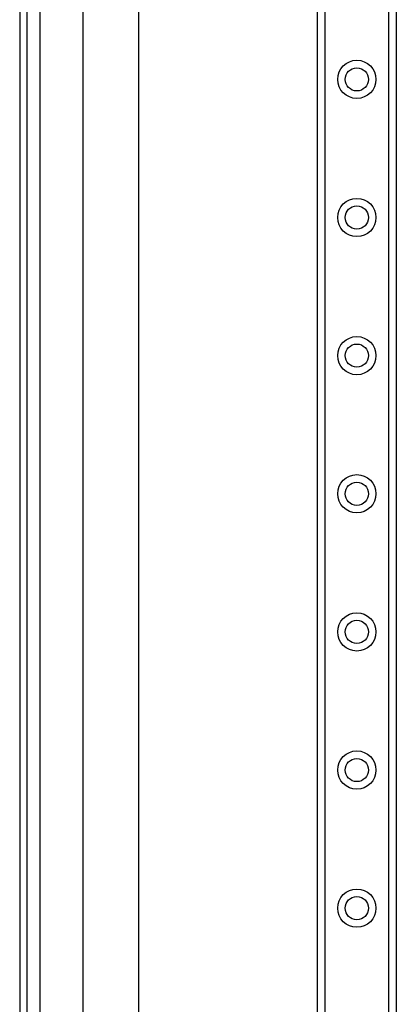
# Model space of a CAD drawing. Header units: inches. Extents: x 4.1 to 95.3, y 5.8 to 50.1.
# Tile 30 of 76: x 4.1 to 6.7, y 24.1 to 31.2. Entities that reach past the tile are written whole.
import ezdxf

# ---------------------------------------------------------------- set-up
doc = ezdxf.new("R2010")
doc.units = ezdxf.units.IN
doc.header["$MEASUREMENT"] = 0
doc.layers.add('Visible Edges(ANSI)', color=7, linetype='Continuous', lineweight=25)
doc.layers.add('Visible Tangent Edges(ANSI)', color=7, linetype='Continuous', lineweight=25)

msp = doc.modelspace()

# ---------------------------------------------------------------- linework, layer by layer
at = {"layer": 'Visible Edges(ANSI)'}
for p, q in [((4.0605, 38.0257), (4.0605, 18.5147)), ((4.1135, 18.5147), (4.1135, 38.0257)), ((6.1805, 19.5772), (6.1805, 36.9631)), ((6.7425, 36.9631), (6.7425, 19.5772)), ((4.5125, 23.0016), (4.5125, 33.5387)), ((4.9062, 33.5378), (4.9062, 23.0025))]:
    msp.add_line(p, q, dxfattribs=at)
for centre in [(6.4615, 30.7308), (6.4615, 29.7465), (6.4615, 28.7623), (6.4615, 27.778), (6.4615, 26.7938), (6.4615, 25.8095), (6.4615, 24.8253)]:
    msp.add_circle(centre, 0.0825, dxfattribs=at)
at = {"layer": 'Visible Tangent Edges(ANSI)'}
for p, q in [((4.2065, 18.5147), (4.2065, 38.0257)), ((6.2344, 36.9631), (6.2344, 19.5772)), ((6.6887, 19.5772), (6.6887, 36.9631))]:
    msp.add_line(p, q, dxfattribs=at)
for centre in [(6.4615, 30.7308), (6.4615, 29.7465), (6.4615, 28.7623), (6.4615, 27.778), (6.4615, 26.7938), (6.4615, 25.8095), (6.4615, 24.8253)]:
    msp.add_circle(centre, 0.1363, dxfattribs=at)

doc.saveas('drawing.dxf')
